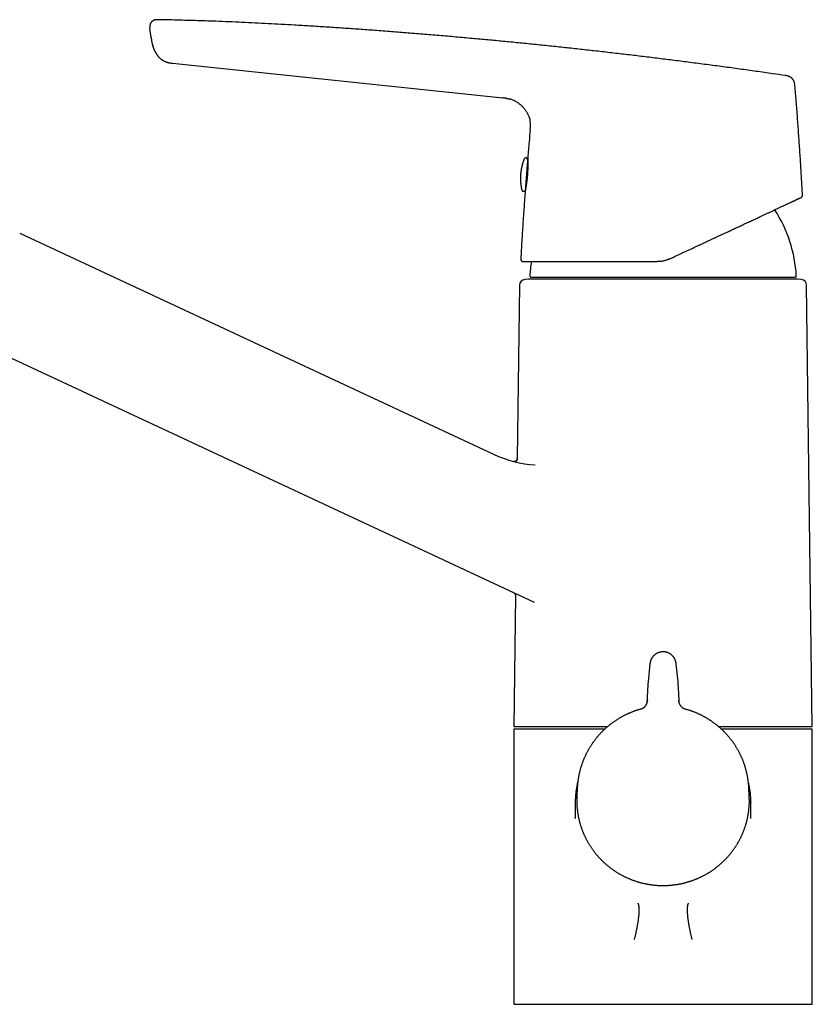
# Model space of a CAD drawing. Header units: millimetres. Extents: x 8 to 820, y 12 to 521.
# Tile 2 of 28: x 146 to 282, y 353 to 521. Entities that reach past the tile are written whole.
import ezdxf

# ---------------------------------------------------------------- set-up
doc = ezdxf.new("R2010")
doc.units = ezdxf.units.MM

msp = doc.modelspace()

# ---------------------------------------------------------------- linework, layer by layer
at = {"color": 7, "linetype": 'Continuous', "lineweight": 30}
for p, q in [((169.82, 521.12), (169.82, 521.12)), ((168.7, 518.1), (168.51, 519.64)), ((168.7, 518.1), (168.73, 517.89)), ((168.73, 517.89), (168.73, 517.89)), ((169.25, 515.92), (169.25, 515.92)), ((169.25, 515.92), (169.31, 515.8)), ((169.31, 515.8), (169.31, 515.8)), ((172.37, 513.7), (228.78, 507.77)), ((229.42, 507.69), (229.45, 507.68)), ((229.86, 507.6), (229.88, 507.59)), ((233.32, 504.42), (233.33, 504.39)), ((233.45, 503.91), (233.45, 503.9)), ((233.05, 497.43), (233.05, 497.4)), ((232.61, 491.87), (232.61, 491.83)), ((232.61, 491.83), (232.61, 491.83)), ((146.25, 484.69), (227.21, 446.93)), ((231.65, 475.78), (231.26, 446.18)), ((233.17, 476.82), (232.56, 476.77)), ((279.17, 476.82), (233.17, 476.82)), ((233.6, 477.18), (278.74, 477.18)), ((279.78, 476.77), (279.17, 476.82)), ((281.67, 400.42), (280.69, 475.78)), ((234.18, 421.62), (137.8, 466.56)), ((231.26, 446.18), (231.27, 446.18)), ((231.58, 445.48), (231.58, 445.48)), ((234.31, 445.11), (234.3, 445.11)), ((230.96, 422.79), (230.67, 400.42)), ((253.92, 411.13), (253.61, 408.09)), ((258.73, 408.09), (258.42, 411.13)), ((253.61, 408.09), (253.61, 408.01)), ((258.73, 408.03), (258.73, 408.09)), ((252.39, 403.39), (252.39, 403.39)), ((230.67, 400.42), (246.67, 400.42)), ((265.67, 400.42), (281.67, 400.42)), ((230.67, 400.02), (230.67, 353.02)), ((246.22, 400.02), (230.67, 400.02)), ((281.67, 400.02), (266.12, 400.02)), ((281.67, 353.02), (281.67, 400.02)), ((270.82, 390.01), (270.83, 389.93)), ((241.51, 389.96), (241.44, 388.55)), ((241.51, 389.93), (241.51, 389.97)), ((270.9, 388.55), (270.83, 389.96)), ((241.17, 387.5), (241.17, 384.76)), ((241.17, 387.5), (241.17, 387.5)), ((271.17, 387.51), (271.17, 387.5)), ((271.17, 384.76), (271.17, 387.5)), ((271.17, 387.5), (271.17, 387.5)), ((241.17, 384.78), (241.17, 384.76)), ((241.17, 384.76), (241.17, 384.77)), ((241.17, 384.76), (241.17, 384.75)), ((271.17, 384.76), (271.17, 384.77)), ((271.17, 384.76), (271.17, 384.77)), ((271.17, 384.74), (271.17, 384.76)), ((230.67, 353.02), (281.67, 353.02))]:
    msp.add_line(p, q, dxfattribs=at)
for centre, radius, start, end in [((232.73, 497.26), 0.3, 355.5526, 158.111), ((233.32, 497.06), 0.3, 175.5526, 210.417), ((232.33, 492.06), 0.3, 192.9942, 355.5526), ((232.94, 492.16), 0.3, 140.8648, 175.5526), ((256.17, 476.17), 22.8, 3.0809, 33.2097), ((232.36, 480.32), 0.5, 176.7184, 270), ((256.17, 476.17), 22.8, 170.7843, 176.919), ((232.65, 475.77), 1, 95, 179.2559), ((233.6, 477.38), 0.2, 176.9566, 270), ((278.74, 477.38), 0.2, 270, 3.0434), ((279.69, 475.77), 1, 0.7441, 85), ((235.67, 465.06), 20, 245, 266.078), ((255.73, 387.83), 14.3, 177.1194, 179.4768), ((256.61, 387.83), 14.3, 0.3772, 2.8806)]:
    msp.add_arc(centre, radius, start, end, dxfattribs=at)
for points, knots in [([(169.79, 521.12), (169.77, 521.12), (169.71, 521.12), (169.63, 521.12), (169.53, 521.11), (169.43, 521.1), (169.34, 521.08), (169.25, 521.05), (169.16, 521.02), (169.07, 520.98), (168.99, 520.92), (168.91, 520.87), (168.84, 520.8), (168.77, 520.73), (168.71, 520.66), (168.65, 520.58), (168.61, 520.49), (168.57, 520.4), (168.53, 520.31), (168.51, 520.21), (168.49, 520.1), (168.48, 519.99), (168.49, 519.87), (168.5, 519.76), (168.5, 519.68), (168.51, 519.64)], [0, 0, 0, 0, 0.026998, 0.069311, 0.111624, 0.153952, 0.196257, 0.238528, 0.28081, 0.323114, 0.365425, 0.407729, 0.450037, 0.492348, 0.534659, 0.576966, 0.619269, 0.661575, 0.703879, 0.746169, 0.796905, 0.847678, 0.898434, 0.9492, 1, 1, 1, 1]), ([(169.82, 521.12), (169.82, 521.12), (169.8, 521.12), (169.79, 521.12), (169.79, 521.12)], [0, 0, 0, 0, 0.4993294, 1, 1, 1, 1]), ([(277.05, 511.58), (276.33, 511.69), (274.67, 511.93), (272.07, 512.3), (269.26, 512.69), (266.44, 513.08), (263.61, 513.45), (260.84, 513.81), (258.12, 514.16), (255.45, 514.49), (252.77, 514.82), (250.1, 515.14), (247.43, 515.45), (244.76, 515.76), (242.1, 516.05), (239.43, 516.34), (236.77, 516.62), (234.12, 516.9), (231.48, 517.16), (228.86, 517.42), (226.23, 517.66), (223.54, 517.91), (220.77, 518.16), (217.94, 518.41), (215.1, 518.64), (212.26, 518.87), (209.42, 519.09), (206.63, 519.3), (203.9, 519.5), (201.22, 519.69), (198.54, 519.86), (195.86, 520.03), (193.32, 520.18), (190.94, 520.32), (188.7, 520.44), (186.46, 520.55), (184.22, 520.66), (181.99, 520.75), (179.9, 520.84), (177.98, 520.91), (176.22, 520.96), (174.46, 521.01), (172.7, 521.06), (171.15, 521.09), (170.19, 521.11), (169.82, 521.12)], [0, 0, 0, 0, 0.020268, 0.046668, 0.073079, 0.099506, 0.125951, 0.152419, 0.177396, 0.202388, 0.227383, 0.252371, 0.277338, 0.302273, 0.327168, 0.352041, 0.376917, 0.401808, 0.426266, 0.450729, 0.475195, 0.499661, 0.526085, 0.552513, 0.578948, 0.60539, 0.631839, 0.658293, 0.683238, 0.708185, 0.733133, 0.758079, 0.783025, 0.803815, 0.824607, 0.845403, 0.866204, 0.887012, 0.907829, 0.924192, 0.940562, 0.956939, 0.973314, 0.989671, 1, 1, 1, 1]), ([(168.73, 517.89), (168.73, 517.89), (168.73, 517.88), (168.73, 517.88), (168.73, 517.87), (168.73, 517.86), (168.74, 517.85), (168.74, 517.84), (168.74, 517.83), (168.74, 517.82), (168.74, 517.81), (168.74, 517.8), (168.74, 517.79), (168.75, 517.78), (168.75, 517.76), (168.75, 517.74), (168.75, 517.72), (168.76, 517.7), (168.76, 517.67), (168.76, 517.65), (168.76, 517.65)], [0, 0, 0, 0, 0.101495, 0.189684, 0.264767, 0.327051, 0.377066, 0.415835, 0.445546, 0.458441, 0.471064, 0.484328, 0.49902, 0.534769, 0.581199, 0.639527, 0.710336, 0.793926, 0.890455, 1, 1, 1, 1]), ([(168.76, 517.65), (168.77, 517.62), (168.78, 517.52), (168.82, 517.32), (168.87, 517.06), (168.93, 516.81), (169, 516.57), (169.06, 516.4), (169.09, 516.32), (169.09, 516.31)], [0, 0, 0, 0, 0.049072, 0.239865, 0.430676, 0.62146, 0.812214, 0.975738, 1, 1, 1, 1]), ([(168.87, 517.06), (168.87, 517.06), (168.87, 517.06), (168.87, 517.05), (168.88, 517.05), (168.88, 517.04), (168.88, 517.04), (168.88, 517.03), (168.88, 517.02), (168.89, 517.01), (168.89, 517), (168.89, 516.99), (168.9, 516.98), (168.9, 516.97), (168.9, 516.96), (168.91, 516.95), (168.91, 516.94), (168.91, 516.93), (168.91, 516.93), (168.91, 516.92), (168.92, 516.91), (168.92, 516.9), (168.92, 516.89), (168.93, 516.87), (168.93, 516.86), (168.93, 516.85), (168.94, 516.84), (168.94, 516.82), (168.94, 516.81), (168.95, 516.79), (168.95, 516.78), (168.96, 516.76), (168.96, 516.75), (168.97, 516.74), (168.97, 516.73), (168.97, 516.72), (168.98, 516.7), (168.98, 516.68), (168.98, 516.67), (168.99, 516.65), (168.99, 516.63), (169, 516.62), (169, 516.6), (169.01, 516.58), (169.01, 516.57), (169.01, 516.55), (169.02, 516.53), (169.03, 516.5), (169.04, 516.47), (169.05, 516.44), (169.06, 516.4), (169.07, 516.37), (169.08, 516.34), (169.09, 516.31), (169.1, 516.27), (169.12, 516.24), (169.13, 516.2), (169.15, 516.17), (169.16, 516.13), (169.18, 516.09), (169.19, 516.06), (169.2, 516.03), (169.21, 516), (169.22, 515.98), (169.23, 515.96), (169.24, 515.94), (169.25, 515.93), (169.25, 515.92)], [0, 0, 0, 0, 0.041806, 0.080861, 0.117156, 0.150679, 0.181415, 0.209353, 0.234482, 0.256797, 0.276298, 0.292999, 0.306932, 0.318174, 0.324933, 0.330402, 0.334839, 0.336821, 0.338746, 0.34072, 0.342893, 0.348244, 0.355353, 0.364448, 0.373232, 0.383397, 0.394968, 0.407753, 0.419432, 0.431641, 0.441367, 0.448992, 0.452259, 0.455347, 0.458436, 0.461708, 0.469347, 0.479102, 0.491354, 0.503715, 0.518024, 0.534313, 0.552597, 0.572881, 0.595164, 0.619437, 0.643963, 0.679607, 0.711853, 0.740885, 0.766922, 0.784821, 0.801308, 0.816564, 0.830813, 0.844322, 0.857398, 0.870378, 0.883403, 0.895901, 0.908211, 0.920787, 0.934052, 0.948362, 0.963996, 0.981159, 1, 1, 1, 1]), ([(168.87, 517.06), (168.87, 517.05), (168.88, 517.03), (168.89, 517), (168.89, 516.99), (168.89, 516.99)], [0, 0, 0, 0, 0.470536, 0.912757, 1, 1, 1, 1]), ([(169.31, 515.8), (169.31, 515.8), (169.31, 515.79), (169.32, 515.77), (169.33, 515.75), (169.35, 515.72), (169.36, 515.7), (169.38, 515.67), (169.39, 515.64), (169.41, 515.6), (169.44, 515.56), (169.46, 515.51), (169.49, 515.46), (169.52, 515.41), (169.56, 515.36), (169.59, 515.3), (169.63, 515.25), (169.67, 515.19), (169.71, 515.13), (169.75, 515.07), (169.8, 515.01), (169.84, 514.96), (169.88, 514.91), (169.93, 514.85), (169.97, 514.8), (170.02, 514.75), (170.05, 514.71), (170.07, 514.7)], [0, 0, 0, 0, 0.032303, 0.06259, 0.091122, 0.118223, 0.144271, 0.169704, 0.194995, 0.220637, 0.256175, 0.293986, 0.332417, 0.37097, 0.409645, 0.448442, 0.495164, 0.542068, 0.589244, 0.637753, 0.688574, 0.733231, 0.780383, 0.830362, 0.883461, 0.939933, 1, 1, 1, 1]), ([(170.02, 514.75), (170.02, 514.75), (170.03, 514.74), (170.04, 514.73), (170.05, 514.71), (170.06, 514.7), (170.07, 514.7)], [0, 0, 0, 0, 0.095432, 0.347919, 0.649356, 1, 1, 1, 1]), ([(170.07, 514.7), (170.07, 514.7), (170.12, 514.64), (170.21, 514.56), (170.33, 514.45), (170.46, 514.35), (170.58, 514.26), (170.72, 514.17), (170.86, 514.09), (171.01, 514.01), (171.17, 513.94), (171.28, 513.91), (171.34, 513.89)], [0, 0, 0, 0, 0.006772, 0.13604, 0.239508, 0.342974, 0.446392, 0.549744, 0.653051, 0.768758, 0.884529, 1, 1, 1, 1]), ([(171.34, 513.89), (171.34, 513.89), (171.35, 513.88), (171.36, 513.88), (171.37, 513.88), (171.38, 513.88), (171.39, 513.87), (171.41, 513.87), (171.43, 513.86), (171.44, 513.86), (171.46, 513.85), (171.48, 513.85), (171.5, 513.84), (171.52, 513.84), (171.54, 513.83), (171.57, 513.83), (171.59, 513.82), (171.6, 513.82), (171.62, 513.81), (171.63, 513.81), (171.65, 513.81), (171.66, 513.8), (171.68, 513.8), (171.7, 513.8), (171.72, 513.79), (171.73, 513.79), (171.75, 513.78), (171.76, 513.78), (171.78, 513.78), (171.79, 513.78), (171.8, 513.77), (171.82, 513.77), (171.83, 513.77), (171.84, 513.77), (171.85, 513.76), (171.86, 513.76), (171.87, 513.76), (171.88, 513.76)], [0, 0, 0, 0, 0.059253, 0.114791, 0.166549, 0.214475, 0.258526, 0.298672, 0.334895, 0.367191, 0.395575, 0.420092, 0.440827, 0.457944, 0.471761, 0.482905, 0.489438, 0.495724, 0.501768, 0.510373, 0.514489, 0.518704, 0.528347, 0.54076, 0.556633, 0.5763, 0.59994, 0.627657, 0.656007, 0.68771, 0.722786, 0.761243, 0.803083, 0.847464, 0.895091, 0.945945, 1, 1, 1, 1]), ([(171.88, 513.76), (171.93, 513.75), (172.01, 513.74), (172.1, 513.73), (172.14, 513.72)], [0, 0, 0, 0, 0.553596, 1, 1, 1, 1]), ([(172.14, 513.72), (172.15, 513.72), (172.15, 513.72), (172.16, 513.72), (172.17, 513.72), (172.19, 513.72), (172.2, 513.72), (172.21, 513.72), (172.22, 513.71), (172.23, 513.71), (172.25, 513.71), (172.26, 513.71), (172.27, 513.71), (172.28, 513.71), (172.28, 513.71), (172.3, 513.71), (172.31, 513.71), (172.34, 513.7), (172.36, 513.7), (172.37, 513.7)], [0, 0, 0, 0, 0.1497623, 0.2853142, 0.4066018, 0.5136059, 0.6063501, 0.6849203, 0.7346606, 0.7766845, 0.8112606, 0.8388952, 0.8606103, 0.8698946, 0.878619, 0.891407, 0.9158257, 0.9520237, 1, 1, 1, 1]), ([(278.69, 509.86), (278.69, 509.9), (278.68, 509.99), (278.67, 510.12), (278.65, 510.25), (278.62, 510.38), (278.58, 510.5), (278.54, 510.61), (278.49, 510.71), (278.44, 510.8), (278.38, 510.89), (278.31, 510.98), (278.24, 511.06), (278.16, 511.14), (278.08, 511.21), (277.99, 511.27), (277.9, 511.33), (277.8, 511.38), (277.7, 511.43), (277.58, 511.47), (277.45, 511.51), (277.32, 511.54), (277.2, 511.56), (277.11, 511.57), (277.07, 511.58)], [0, 0, 0, 0, 0.05002, 0.100024, 0.150031, 0.200044, 0.250029, 0.291694, 0.333367, 0.375039, 0.416705, 0.458358, 0.499997, 0.541634, 0.583284, 0.624949, 0.666622, 0.708299, 0.749969, 0.799958, 0.84997, 0.899976, 0.94998, 1, 1, 1, 1]), ([(280, 491.22), (279.95, 492.09), (279.85, 493.83), (279.69, 496.44), (279.52, 499.05), (279.33, 501.7), (279.14, 504.4), (278.92, 507.13), (278.77, 508.95), (278.69, 509.86)], [0, 0, 0, 0, 0.14, 0.28, 0.42, 0.56, 0.706667, 0.853333, 1, 1, 1, 1]), ([(229.45, 507.68), (229.45, 507.69), (229.37, 507.7), (229.22, 507.72), (229, 507.75), (228.85, 507.76), (228.78, 507.77)], [0, 0, 0, 0, 0.024428, 0.349623, 0.6748, 1, 1, 1, 1]), ([(229.42, 507.69), (229.44, 507.69), (229.52, 507.67), (229.66, 507.65), (229.8, 507.62), (229.87, 507.6), (229.88, 507.59)], [0, 0, 0, 0, 0.1159, 0.518402, 0.920947, 1, 1, 1, 1]), ([(233.33, 504.39), (233.33, 504.39), (233.31, 504.46), (233.26, 504.59), (233.19, 504.78), (233.1, 504.96), (233.01, 505.14), (232.91, 505.31), (232.8, 505.48), (232.69, 505.65), (232.57, 505.81), (232.44, 505.96), (232.3, 506.12), (232.15, 506.27), (231.99, 506.43), (231.83, 506.58), (231.65, 506.72), (231.47, 506.85), (231.29, 506.98), (231.1, 507.09), (230.91, 507.2), (230.71, 507.3), (230.51, 507.39), (230.3, 507.47), (230.09, 507.54), (229.94, 507.58), (229.86, 507.6), (229.86, 507.6)], [0, 0, 0, 0, 0.003334, 0.04392, 0.084516, 0.125131, 0.165762, 0.206394, 0.247012, 0.287622, 0.328231, 0.368843, 0.409457, 0.454944, 0.50043, 0.545916, 0.591405, 0.6369, 0.681584, 0.726259, 0.770922, 0.815579, 0.861051, 0.906531, 0.952017, 0.997504, 1, 1, 1, 1]), ([(233.32, 504.42), (233.32, 504.4), (233.35, 504.32), (233.39, 504.2), (233.42, 504.04), (233.44, 503.95), (233.45, 503.91), (233.45, 503.9)], [0, 0, 0, 0, 0.087942, 0.472231, 0.728973, 0.986049, 1, 1, 1, 1]), ([(233.47, 502.43), (233.48, 502.49), (233.49, 502.63), (233.5, 502.82), (233.51, 503.02), (233.52, 503.22), (233.51, 503.42), (233.49, 503.62), (233.47, 503.81), (233.44, 503.94), (233.43, 503.99)], [0, 0, 0, 0, 0.127013, 0.254016, 0.381024, 0.508031, 0.635001, 0.761983, 0.88898, 1, 1, 1, 1]), ([(233.47, 502.43), (233.41, 501.7), (233.27, 500.09), (233.12, 498.43), (233.05, 497.49), (233.05, 497.43)], [0, 0, 0, 0, 0.436691, 0.967705, 1, 1, 1, 1]), ([(232.45, 497.37), (232.43, 497.32), (232.4, 497.23), (232.34, 497.08), (232.29, 496.93), (232.24, 496.78), (232.19, 496.63), (232.15, 496.48), (232.11, 496.33), (232.07, 496.18), (232.03, 496.02), (232, 495.87), (231.96, 495.71), (231.94, 495.56), (231.91, 495.4), (231.89, 495.25), (231.87, 495.09), (231.85, 494.93), (231.83, 494.77), (231.82, 494.62), (231.81, 494.46), (231.81, 494.3), (231.8, 494.14), (231.8, 493.98), (231.8, 493.83), (231.81, 493.67), (231.82, 493.51), (231.83, 493.35), (231.84, 493.19), (231.86, 493.04), (231.87, 492.88), (231.9, 492.72), (231.92, 492.56), (231.95, 492.41), (231.98, 492.25), (232.01, 492.11), (232.03, 492.03), (232.03, 491.99)], [0, 0, 0, 0, 0.027419, 0.056177, 0.084942, 0.113715, 0.142495, 0.171283, 0.200078, 0.22888, 0.25769, 0.286506, 0.31533, 0.34416, 0.372998, 0.401842, 0.430693, 0.459551, 0.488416, 0.517288, 0.546167, 0.575053, 0.603945, 0.632845, 0.661751, 0.690664, 0.719585, 0.748512, 0.777447, 0.806389, 0.835338, 0.864295, 0.893259, 0.922231, 0.95121, 0.980197, 1, 1, 1, 1]), ([(233.05, 497.4), (233.05, 497.4), (233.05, 497.4), (233.05, 497.38), (233.05, 497.37), (233.05, 497.34), (233.05, 497.31), (233.05, 497.28), (233.05, 497.24), (233.05, 497.19), (233.05, 497.14), (233.06, 497.09), (233.06, 497.03), (233.06, 496.98), (233.06, 496.92), (233.06, 496.86), (233.06, 496.8), (233.06, 496.75), (233.06, 496.69), (233.06, 496.63), (233.06, 496.56), (233.06, 496.47), (233.06, 496.37), (233.06, 496.26), (233.06, 496.13), (233.06, 496), (233.05, 495.86), (233.05, 495.71), (233.05, 495.56), (233.04, 495.41), (233.03, 495.26), (233.02, 495.1), (233.01, 494.94), (233, 494.78), (232.99, 494.62), (232.98, 494.46), (232.96, 494.31), (232.95, 494.15), (232.93, 493.99), (232.92, 493.84), (232.9, 493.69), (232.88, 493.54), (232.86, 493.4), (232.84, 493.26), (232.82, 493.12), (232.81, 492.99), (232.79, 492.87), (232.77, 492.75), (232.75, 492.63), (232.73, 492.53), (232.72, 492.42), (232.7, 492.33), (232.68, 492.24), (232.67, 492.17), (232.66, 492.12), (232.65, 492.07), (232.65, 492.03), (232.64, 491.99), (232.63, 491.95), (232.63, 491.92), (232.62, 491.9), (232.62, 491.88), (232.61, 491.87), (232.61, 491.87), (232.61, 491.87)], [0, 0, 0, 0, 0.017285, 0.033968, 0.050064, 0.065581, 0.080527, 0.094906, 0.108722, 0.124131, 0.138778, 0.152667, 0.165798, 0.178172, 0.189791, 0.201908, 0.213078, 0.223303, 0.232994, 0.242738, 0.252539, 0.26803, 0.283616, 0.299304, 0.317261, 0.335364, 0.353606, 0.371869, 0.390133, 0.408403, 0.426683, 0.444981, 0.463303, 0.48166, 0.500063, 0.518483, 0.536866, 0.555221, 0.573554, 0.591871, 0.610173, 0.628463, 0.646743, 0.665012, 0.683275, 0.701534, 0.719792, 0.738125, 0.756643, 0.775353, 0.794257, 0.813355, 0.832643, 0.852118, 0.864243, 0.877073, 0.890607, 0.904839, 0.919766, 0.935384, 0.951689, 0.968678, 0.986354, 1, 1, 1, 1]), ([(233.03, 497.23), (233.03, 497.23), (233.03, 497.23), (233.03, 497.23), (233.03, 497.22), (233.03, 497.21), (233.03, 497.19), (233.02, 497.16), (233.02, 497.11), (233.02, 497.06), (233.01, 496.99), (233.01, 496.92), (233, 496.85), (232.99, 496.77), (232.99, 496.69), (232.98, 496.62), (232.98, 496.56), (232.97, 496.51), (232.97, 496.46), (232.96, 496.41), (232.96, 496.35), (232.95, 496.27), (232.95, 496.16), (232.93, 496.01), (232.92, 495.86), (232.91, 495.7), (232.9, 495.54), (232.88, 495.37), (232.87, 495.19), (232.86, 495.02), (232.85, 494.87), (232.84, 494.76), (232.83, 494.67), (232.82, 494.58), (232.82, 494.49), (232.81, 494.4), (232.8, 494.29), (232.79, 494.15), (232.78, 493.99), (232.77, 493.84), (232.75, 493.68), (232.74, 493.53), (232.73, 493.44), (232.73, 493.39)], [0, 0, 0, 0, 0.009808, 0.026259, 0.04279, 0.05942, 0.089933, 0.120215, 0.150386, 0.180568, 0.210882, 0.241449, 0.2671, 0.292574, 0.317942, 0.343277, 0.35656, 0.369864, 0.383199, 0.396575, 0.410004, 0.423494, 0.456595, 0.489399, 0.52206, 0.554731, 0.587568, 0.620725, 0.653826, 0.686631, 0.719291, 0.735618, 0.751967, 0.768358, 0.784809, 0.80134, 0.81797, 0.848497, 0.878787, 0.908961, 0.93914, 0.969446, 1, 1, 1, 1]), ([(232.73, 493.39), (232.73, 493.35), (232.72, 493.27), (232.71, 493.15), (232.7, 493.04), (232.7, 492.95), (232.69, 492.88), (232.69, 492.83), (232.68, 492.78), (232.68, 492.73), (232.68, 492.68), (232.67, 492.61), (232.66, 492.52), (232.66, 492.43), (232.65, 492.34), (232.64, 492.26), (232.64, 492.19), (232.63, 492.14), (232.63, 492.09), (232.63, 492.06), (232.63, 492.04), (232.63, 492.04), (232.62, 492.03), (232.62, 492.03), (232.62, 492.03)], [0, 0, 0, 0, 0.049627, 0.098906, 0.147973, 0.196968, 0.222653, 0.248375, 0.274156, 0.300016, 0.325973, 0.352047, 0.416061, 0.4795, 0.54266, 0.605842, 0.669345, 0.733465, 0.797479, 0.860918, 0.924078, 0.955652, 0.987269, 1, 1, 1, 1]), ([(232.61, 491.83), (232.54, 490.93), (232.41, 489.04), (232.21, 486.19), (232.03, 483.27), (231.91, 481.32), (231.86, 480.35)], [0, 0, 0, 0, 0.237457, 0.491647, 0.745829, 1, 1, 1, 1]), ([(279.71, 490.74), (279.73, 490.75), (279.77, 490.77), (279.83, 490.81), (279.88, 490.87), (279.93, 490.93), (279.96, 491), (279.98, 491.07), (280, 491.14), (280, 491.19), (280, 491.22)], [0, 0, 0, 0, 0.120149, 0.244362, 0.371439, 0.499999, 0.628558, 0.755636, 0.87985, 1, 1, 1, 1]), ([(257.3, 480.29), (257.48, 480.37), (257.84, 480.54), (258.38, 480.79), (258.91, 481.04), (259.44, 481.29), (259.97, 481.53), (260.5, 481.78), (261.01, 482.02), (261.53, 482.26), (262.02, 482.49), (262.5, 482.71), (262.95, 482.92), (263.4, 483.13), (263.84, 483.34), (264.28, 483.54), (264.72, 483.75), (265.16, 483.95), (265.59, 484.15), (266.01, 484.35), (266.41, 484.54), (266.82, 484.72), (267.22, 484.91), (267.61, 485.1), (268, 485.27), (268.37, 485.45), (268.73, 485.62), (269.09, 485.78), (269.45, 485.95), (269.81, 486.12), (270.19, 486.3), (270.58, 486.48), (270.96, 486.65), (271.33, 486.83), (271.7, 487), (272.06, 487.17), (272.42, 487.34), (272.74, 487.48), (273.02, 487.62), (273.27, 487.73), (273.51, 487.85), (273.75, 487.96), (273.99, 488.07), (274.22, 488.18), (274.45, 488.28), (274.69, 488.39), (274.94, 488.51), (275.21, 488.64), (275.46, 488.76), (275.72, 488.87), (275.96, 488.99), (276.2, 489.1), (276.43, 489.21), (276.65, 489.31), (276.87, 489.41), (277.07, 489.51), (277.27, 489.6), (277.46, 489.69), (277.65, 489.77), (277.82, 489.85), (277.97, 489.92), (278.11, 489.99), (278.24, 490.05), (278.37, 490.11), (278.49, 490.17), (278.6, 490.22), (278.73, 490.28), (278.86, 490.34), (278.99, 490.4), (279.11, 490.46), (279.21, 490.51), (279.3, 490.55), (279.38, 490.58), (279.45, 490.62), (279.51, 490.64), (279.56, 490.67), (279.61, 490.69), (279.64, 490.7), (279.67, 490.72), (279.69, 490.73), (279.7, 490.73), (279.71, 490.73), (279.71, 490.74)], [0, 0, 0, 0, 0.015806, 0.031579, 0.047327, 0.063055, 0.078771, 0.094201, 0.109632, 0.125071, 0.140503, 0.15425, 0.167974, 0.181677, 0.195365, 0.209043, 0.222714, 0.236385, 0.250058, 0.263142, 0.276196, 0.289227, 0.302238, 0.315233, 0.328216, 0.34045, 0.352682, 0.364914, 0.377187, 0.389586, 0.403397, 0.417186, 0.430957, 0.444717, 0.458469, 0.472219, 0.485973, 0.499736, 0.509851, 0.519923, 0.529952, 0.539942, 0.549894, 0.55981, 0.569693, 0.579546, 0.591891, 0.604195, 0.616464, 0.6287, 0.64091, 0.653097, 0.665267, 0.677425, 0.689574, 0.70172, 0.71365, 0.725587, 0.737534, 0.749496, 0.759627, 0.769729, 0.779804, 0.789856, 0.799886, 0.809898, 0.819896, 0.833623, 0.847335, 0.861039, 0.874744, 0.886434, 0.89811, 0.909777, 0.92144, 0.933103, 0.944771, 0.955783, 0.966807, 0.977849, 0.988912, 1, 1, 1, 1]), ([(232.36, 479.82), (232.36, 479.82), (232.36, 479.82), (232.38, 479.82), (232.41, 479.82), (232.45, 479.82), (232.5, 479.82), (232.55, 479.82), (232.59, 479.82), (232.64, 479.82), (232.7, 479.82), (232.77, 479.82), (232.85, 479.82), (232.94, 479.82), (233.05, 479.82), (233.18, 479.82), (233.31, 479.82), (233.46, 479.82), (233.61, 479.82), (233.77, 479.82), (233.92, 479.82), (234.03, 479.82), (234.12, 479.82), (234.21, 479.82), (234.3, 479.82), (234.4, 479.82), (234.49, 479.82), (234.62, 479.82), (234.78, 479.82), (234.97, 479.82), (235.17, 479.82), (235.39, 479.82), (235.62, 479.82), (235.86, 479.82), (236.1, 479.82), (236.36, 479.82), (236.63, 479.82), (236.9, 479.82), (237.18, 479.82), (237.46, 479.82), (237.76, 479.82), (238.05, 479.82), (238.36, 479.82), (238.67, 479.82), (238.99, 479.82), (239.34, 479.82), (239.69, 479.82), (240.06, 479.82), (240.43, 479.82), (240.8, 479.82), (241.18, 479.82), (241.56, 479.82), (241.93, 479.82), (242.31, 479.82), (242.69, 479.82), (243.08, 479.82), (243.47, 479.82), (243.86, 479.82), (244.26, 479.82), (244.66, 479.82), (245.06, 479.82), (245.46, 479.82), (245.87, 479.82), (246.28, 479.82), (246.63, 479.82), (246.9, 479.82), (247.11, 479.82), (247.32, 479.82), (247.53, 479.82), (247.74, 479.82), (247.96, 479.82), (248.23, 479.82), (248.56, 479.82), (248.95, 479.82), (249.33, 479.82), (249.7, 479.82), (250.06, 479.82), (250.42, 479.82), (250.77, 479.82), (251.12, 479.82), (251.53, 479.82), (252, 479.82), (252.52, 479.82), (253.05, 479.82), (253.59, 479.82), (254.12, 479.82), (254.65, 479.82), (255.01, 479.82), (255.19, 479.82)], [0, 0, 0, 0, 0.014697, 0.029371, 0.04403, 0.05868, 0.073329, 0.082924, 0.092524, 0.102131, 0.111747, 0.121628, 0.131797, 0.145399, 0.158986, 0.172563, 0.186137, 0.199714, 0.213299, 0.226898, 0.240518, 0.246982, 0.253441, 0.259894, 0.266343, 0.272788, 0.27923, 0.285669, 0.297469, 0.309267, 0.321065, 0.333711, 0.346368, 0.35904, 0.371788, 0.384731, 0.397655, 0.410563, 0.423461, 0.436355, 0.449248, 0.461917, 0.474595, 0.487288, 0.5, 0.513732, 0.527441, 0.541133, 0.554813, 0.568488, 0.582163, 0.595063, 0.607974, 0.620901, 0.633794, 0.646481, 0.65915, 0.671804, 0.684449, 0.69709, 0.70973, 0.72215, 0.734578, 0.747021, 0.759482, 0.7657, 0.771913, 0.778121, 0.784326, 0.790527, 0.796725, 0.80292, 0.814274, 0.825626, 0.836979, 0.847118, 0.857264, 0.867418, 0.877582, 0.887505, 0.897125, 0.911831, 0.926521, 0.941203, 0.955885, 0.970573, 0.985276, 1, 1, 1, 1]), ([(256.28, 479.94), (256.21, 479.92), (256.06, 479.89), (255.84, 479.86), (255.63, 479.84), (255.41, 479.82), (255.26, 479.82), (255.19, 479.82)], [0, 0, 0, 0, 0.201108, 0.401643, 0.601625, 0.801071, 1, 1, 1, 1]), ([(257.3, 480.29), (257.23, 480.26), (257.1, 480.2), (256.89, 480.12), (256.69, 480.05), (256.49, 479.99), (256.35, 479.96), (256.28, 479.94)], [0, 0, 0, 0, 0.205384, 0.408062, 0.608048, 0.805355, 1, 1, 1, 1]), ([(230.66, 445.7), (230.67, 445.7), (230.7, 445.69), (230.75, 445.69), (230.82, 445.69), (230.88, 445.7), (230.94, 445.72), (231, 445.75), (231.06, 445.78), (231.11, 445.83), (231.16, 445.88), (231.2, 445.94), (231.23, 446), (231.25, 446.06), (231.26, 446.12), (231.26, 446.16), (231.26, 446.18)], [0, 0, 0, 0, 0.042032, 0.109, 0.178861, 0.251242, 0.325656, 0.401524, 0.478189, 0.554952, 0.634706, 0.713026, 0.789226, 0.86273, 0.933092, 1, 1, 1, 1]), ([(231.27, 446.18), (231.27, 446.16), (231.26, 446.11), (231.25, 446.05), (231.23, 445.99), (231.21, 445.94), (231.18, 445.9), (231.15, 445.86), (231.12, 445.83), (231.09, 445.8), (231.04, 445.76), (230.98, 445.73), (230.93, 445.71), (230.9, 445.7), (230.87, 445.7), (230.84, 445.69), (230.82, 445.69), (230.81, 445.69), (230.79, 445.69), (230.78, 445.69), (230.77, 445.69), (230.76, 445.69), (230.75, 445.69), (230.74, 445.69), (230.72, 445.69), (230.7, 445.69), (230.69, 445.69), (230.68, 445.69), (230.68, 445.69)], [0, 0, 0, 0, 0.060559, 0.119261, 0.175095, 0.227168, 0.274751, 0.317289, 0.354395, 0.387144, 0.453653, 0.522078, 0.556779, 0.59149, 0.622018, 0.646645, 0.665555, 0.678913, 0.68889, 0.700108, 0.713774, 0.730534, 0.750745, 0.774608, 0.820668, 0.876683, 0.942817, 1, 1, 1, 1]), ([(230.67, 423.25), (230.69, 423.25), (230.71, 423.24), (230.74, 423.21), (230.77, 423.2), (230.79, 423.18), (230.82, 423.15), (230.85, 423.12), (230.87, 423.09), (230.9, 423.05), (230.92, 423), (230.94, 422.96), (230.95, 422.91), (230.96, 422.85), (230.96, 422.81), (230.96, 422.79)], [0, 0, 0, 0, 0.078421, 0.144268, 0.196641, 0.236778, 0.315162, 0.395928, 0.456893, 0.534645, 0.629018, 0.710251, 0.799782, 0.896745, 1, 1, 1, 1]), ([(258.42, 411.13), (258.42, 411.15), (258.42, 411.17), (258.41, 411.2), (258.41, 411.23), (258.41, 411.25), (258.4, 411.27), (258.4, 411.29), (258.4, 411.31), (258.39, 411.33), (258.39, 411.36), (258.38, 411.4), (258.37, 411.45), (258.36, 411.5), (258.34, 411.56), (258.32, 411.62), (258.31, 411.67), (258.29, 411.71), (258.28, 411.75), (258.26, 411.8), (258.23, 411.86), (258.2, 411.92), (258.17, 411.99), (258.13, 412.07), (258.07, 412.16), (258, 412.26), (257.92, 412.37), (257.82, 412.48), (257.72, 412.58), (257.61, 412.69), (257.49, 412.78), (257.36, 412.86), (257.23, 412.94), (257.1, 413), (256.96, 413.06), (256.82, 413.11), (256.67, 413.15), (256.52, 413.17), (256.37, 413.19), (256.22, 413.2), (256.07, 413.2), (255.92, 413.19), (255.77, 413.17), (255.62, 413.13), (255.48, 413.09), (255.34, 413.04), (255.2, 412.98), (255.06, 412.91), (254.93, 412.83), (254.81, 412.74), (254.69, 412.65), (254.58, 412.55), (254.49, 412.45), (254.41, 412.36), (254.34, 412.26), (254.27, 412.17), (254.22, 412.08), (254.17, 411.98), (254.12, 411.9), (254.09, 411.82), (254.06, 411.74), (254.03, 411.66), (254, 411.57), (253.98, 411.49), (253.97, 411.43), (253.96, 411.38), (253.95, 411.35), (253.94, 411.32), (253.94, 411.3), (253.94, 411.28), (253.94, 411.27), (253.93, 411.25), (253.93, 411.23), (253.93, 411.2), (253.92, 411.17), (253.92, 411.15), (253.92, 411.13)], [0, 0, 0, 0, 0.0105379, 0.0198061, 0.0277843, 0.0344573, 0.0398197, 0.0438873, 0.0467311, 0.0499905, 0.0537308, 0.0606635, 0.0680107, 0.0758796, 0.0856575, 0.0944068, 0.1020653, 0.1085838, 0.1143184, 0.1205023, 0.1296998, 0.1399618, 0.1513451, 0.1639109, 0.1777249, 0.1970118, 0.2163671, 0.235705, 0.2575805, 0.2792653, 0.3006705, 0.3217454, 0.3428801, 0.3641682, 0.385561, 0.4070085, 0.4284596, 0.4498635, 0.4711957, 0.4926159, 0.5141212, 0.5356632, 0.5571928, 0.5786611, 0.6000202, 0.6212534, 0.6426299, 0.6641747, 0.6858238, 0.7075122, 0.7291748, 0.7507478, 0.7689607, 0.7864863, 0.8033156, 0.8194625, 0.8349436, 0.8497773, 0.864482, 0.8756493, 0.8875582, 0.9001509, 0.9133628, 0.9271025, 0.9350165, 0.9417825, 0.9474655, 0.952129, 0.9541126, 0.9567113, 0.9605858, 0.9657987, 0.9723595, 0.9802594, 0.9894804, 1, 1, 1, 1]), ([(253.61, 408.02), (253.58, 407.66), (253.53, 406.94), (253.47, 405.87), (253.43, 405.06), (253.41, 404.6), (253.4, 404.51)], [0, 0, 0, 0, 0.306895, 0.61379, 0.920685, 1, 1, 1, 1]), ([(258.94, 404.51), (258.93, 404.6), (258.91, 405.06), (258.87, 405.87), (258.81, 406.94), (258.76, 407.66), (258.73, 408.02)], [0, 0, 0, 0, 0.079321, 0.386214, 0.693107, 1, 1, 1, 1]), ([(253.49, 404.88), (253.49, 404.88), (253.49, 404.88), (253.49, 404.88), (253.49, 404.88), (253.49, 404.88), (253.49, 404.88), (253.49, 404.87), (253.49, 404.86), (253.48, 404.85), (253.48, 404.84), (253.48, 404.83), (253.48, 404.82), (253.48, 404.81), (253.47, 404.79), (253.47, 404.77), (253.46, 404.75), (253.46, 404.72), (253.45, 404.68), (253.44, 404.64), (253.43, 404.6), (253.42, 404.57), (253.41, 404.53), (253.39, 404.48), (253.38, 404.43), (253.36, 404.38), (253.34, 404.33), (253.32, 404.28), (253.3, 404.23), (253.27, 404.17), (253.23, 404.1), (253.18, 404.01), (253.12, 403.93), (253.06, 403.85), (252.99, 403.77), (252.92, 403.69), (252.84, 403.63), (252.76, 403.57), (252.68, 403.52), (252.59, 403.47), (252.49, 403.43), (252.42, 403.41), (252.39, 403.4)], [0, 0, 0, 0, 0.010217, 0.02352, 0.036869, 0.060821, 0.084927, 0.10923, 0.133798, 0.157714, 0.174613, 0.189164, 0.204375, 0.222225, 0.241027, 0.258919, 0.276353, 0.297991, 0.321249, 0.346069, 0.369178, 0.389102, 0.407326, 0.425959, 0.445968, 0.46627, 0.486409, 0.506386, 0.526201, 0.545857, 0.581761, 0.61975, 0.660284, 0.696784, 0.735028, 0.774975, 0.816604, 0.851108, 0.886678, 0.923345, 0.961123, 1, 1, 1, 1]), ([(253.49, 404.85), (253.49, 404.9), (253.5, 404.96), (253.5, 405.01), (253.5, 405.03)], [0, 0, 0, 0, 0.78617, 1, 1, 1, 1]), ([(258.84, 405.03), (258.84, 405.01), (258.84, 404.96), (258.85, 404.91), (258.85, 404.86)], [0, 0, 0, 0, 0.232012, 1, 1, 1, 1]), ([(259.94, 403.41), (259.92, 403.41), (259.86, 403.43), (259.78, 403.46), (259.7, 403.5), (259.62, 403.54), (259.55, 403.59), (259.48, 403.64), (259.42, 403.7), (259.36, 403.75), (259.31, 403.81), (259.27, 403.86), (259.23, 403.92), (259.18, 403.98), (259.14, 404.04), (259.11, 404.1), (259.08, 404.16), (259.05, 404.22), (259.02, 404.29), (258.99, 404.35), (258.97, 404.41), (258.95, 404.46), (258.94, 404.5), (258.93, 404.53), (258.92, 404.55), (258.91, 404.59), (258.9, 404.62), (258.9, 404.66), (258.89, 404.69), (258.88, 404.71), (258.88, 404.72), (258.88, 404.74), (258.87, 404.75), (258.87, 404.77), (258.87, 404.79), (258.86, 404.8), (258.86, 404.81), (258.86, 404.82), (258.86, 404.83), (258.86, 404.84), (258.85, 404.85), (258.85, 404.86), (258.85, 404.87), (258.85, 404.87), (258.85, 404.88), (258.85, 404.88), (258.85, 404.88), (258.85, 404.88), (258.85, 404.88), (258.85, 404.88), (258.85, 404.88)], [0, 0, 0, 0, 0.033963, 0.070494, 0.106184, 0.141032, 0.175063, 0.208302, 0.240763, 0.272464, 0.297298, 0.321685, 0.347175, 0.374878, 0.404825, 0.427601, 0.451534, 0.476625, 0.502888, 0.528625, 0.551236, 0.57073, 0.585291, 0.597629, 0.611045, 0.628195, 0.651895, 0.672187, 0.689074, 0.698521, 0.708291, 0.720304, 0.734584, 0.751148, 0.765772, 0.781171, 0.795667, 0.809314, 0.82434, 0.842701, 0.863034, 0.882152, 0.899536, 0.915191, 0.929274, 0.949637, 0.967992, 0.984338, 0.992733, 1, 1, 1, 1]), ([(252.39, 403.41), (252.33, 403.39), (252.21, 403.36), (252.03, 403.31), (251.84, 403.25), (251.64, 403.19), (251.45, 403.13), (251.26, 403.06), (251.07, 402.99), (250.88, 402.92), (250.69, 402.85), (250.51, 402.77), (250.32, 402.69), (250.14, 402.61), (249.95, 402.52), (249.77, 402.44), (249.59, 402.35), (249.41, 402.26), (249.23, 402.16), (249.05, 402.06), (248.88, 401.97), (248.7, 401.86), (248.53, 401.76), (248.36, 401.65), (248.19, 401.55), (248.02, 401.43), (247.85, 401.32), (247.69, 401.21), (247.52, 401.09), (247.36, 400.97), (247.2, 400.84), (247.04, 400.72), (246.88, 400.59), (246.73, 400.46), (246.57, 400.33), (246.42, 400.2), (246.27, 400.06), (246.12, 399.93), (245.98, 399.79), (245.83, 399.65), (245.69, 399.5), (245.55, 399.36), (245.41, 399.21), (245.27, 399.06), (245.14, 398.91), (245.01, 398.76), (244.88, 398.6), (244.75, 398.45), (244.62, 398.29), (244.5, 398.13), (244.38, 397.97), (244.26, 397.81), (244.14, 397.64), (244.03, 397.47), (243.92, 397.31), (243.81, 397.14), (243.7, 396.97), (243.59, 396.79), (243.49, 396.62), (243.39, 396.44), (243.29, 396.27), (243.2, 396.09), (243.1, 395.91), (243.01, 395.73), (242.92, 395.55), (242.84, 395.37), (242.75, 395.18), (242.67, 395), (242.6, 394.81), (242.52, 394.62), (242.45, 394.43), (242.38, 394.24), (242.31, 394.05), (242.24, 393.86), (242.18, 393.67), (242.12, 393.48), (242.06, 393.28), (242.01, 393.09), (241.96, 392.89), (241.91, 392.7), (241.86, 392.5), (241.82, 392.3), (241.78, 392.11), (241.74, 391.91), (241.7, 391.71), (241.67, 391.51), (241.64, 391.31), (241.62, 391.11), (241.59, 390.91), (241.57, 390.71), (241.55, 390.51), (241.53, 390.31), (241.52, 390.13), (241.52, 390.02), (241.51, 389.97)], [0, 0, 0, 0, 0.009125, 0.020053, 0.030982, 0.04191, 0.052839, 0.063767, 0.074696, 0.085625, 0.096554, 0.107482, 0.118411, 0.12934, 0.140269, 0.151199, 0.162128, 0.173057, 0.183986, 0.194915, 0.205845, 0.216774, 0.227703, 0.238633, 0.249562, 0.260491, 0.271421, 0.28235, 0.29328, 0.304209, 0.315139, 0.326068, 0.336997, 0.347927, 0.358856, 0.369785, 0.380715, 0.391644, 0.402573, 0.413502, 0.424432, 0.435361, 0.44629, 0.457219, 0.468148, 0.479077, 0.490006, 0.500935, 0.511863, 0.522792, 0.533721, 0.544649, 0.555578, 0.566506, 0.577434, 0.588362, 0.59929, 0.610218, 0.621146, 0.632074, 0.643002, 0.65393, 0.664857, 0.675785, 0.686712, 0.697639, 0.708566, 0.719493, 0.73042, 0.741347, 0.752273, 0.7632, 0.774126, 0.785053, 0.795979, 0.806905, 0.817831, 0.828757, 0.839682, 0.850608, 0.861533, 0.872458, 0.883384, 0.894309, 0.905233, 0.916158, 0.927083, 0.938007, 0.948932, 0.959856, 0.97078, 0.981704, 0.992628, 1, 1, 1, 1]), ([(270.83, 389.97), (270.83, 389.99), (270.82, 390.08), (270.81, 390.23), (270.8, 390.43), (270.78, 390.63), (270.76, 390.83), (270.73, 391.03), (270.71, 391.24), (270.68, 391.43), (270.65, 391.63), (270.61, 391.83), (270.58, 392.03), (270.54, 392.23), (270.49, 392.43), (270.45, 392.62), (270.4, 392.82), (270.35, 393.02), (270.3, 393.21), (270.24, 393.4), (270.18, 393.6), (270.12, 393.79), (270.06, 393.98), (269.99, 394.17), (269.92, 394.36), (269.85, 394.55), (269.77, 394.74), (269.7, 394.92), (269.62, 395.11), (269.54, 395.29), (269.45, 395.48), (269.36, 395.66), (269.27, 395.84), (269.18, 396.02), (269.09, 396.2), (268.99, 396.37), (268.89, 396.55), (268.79, 396.72), (268.68, 396.9), (268.58, 397.07), (268.47, 397.24), (268.36, 397.41), (268.24, 397.57), (268.13, 397.74), (268.01, 397.9), (267.89, 398.07), (267.77, 398.23), (267.64, 398.38), (267.51, 398.54), (267.39, 398.7), (267.25, 398.85), (267.12, 399), (266.99, 399.15), (266.85, 399.3), (266.71, 399.44), (266.57, 399.59), (266.42, 399.73), (266.28, 399.87), (266.13, 400.01), (265.98, 400.14), (265.83, 400.28), (265.68, 400.41), (265.52, 400.54), (265.37, 400.67), (265.21, 400.79), (265.05, 400.92), (264.89, 401.04), (264.72, 401.16), (264.56, 401.27), (264.39, 401.39), (264.22, 401.5), (264.05, 401.61), (263.88, 401.72), (263.71, 401.82), (263.54, 401.92), (263.36, 402.02), (263.19, 402.12), (263.01, 402.22), (262.83, 402.31), (262.65, 402.4), (262.47, 402.49), (262.28, 402.57), (262.1, 402.66), (261.91, 402.74), (261.73, 402.81), (261.54, 402.89), (261.35, 402.96), (261.16, 403.03), (260.97, 403.1), (260.78, 403.16), (260.59, 403.23), (260.39, 403.28), (260.2, 403.34), (260.05, 403.38), (259.97, 403.4), (259.95, 403.41)], [0, 0, 0, 0, 0.003228, 0.014151, 0.025073, 0.035995, 0.046917, 0.057839, 0.068761, 0.079683, 0.090605, 0.101526, 0.112448, 0.123369, 0.13429, 0.145212, 0.156133, 0.167054, 0.177975, 0.188895, 0.199816, 0.210737, 0.221657, 0.232578, 0.243498, 0.254419, 0.265339, 0.276259, 0.287179, 0.298099, 0.309019, 0.319939, 0.330859, 0.341779, 0.352699, 0.363619, 0.374539, 0.385458, 0.396378, 0.407298, 0.418218, 0.429137, 0.440057, 0.450977, 0.461896, 0.472816, 0.483735, 0.494655, 0.505575, 0.516494, 0.527414, 0.538334, 0.549253, 0.560173, 0.571093, 0.582013, 0.592933, 0.603852, 0.614772, 0.625692, 0.636612, 0.647532, 0.658453, 0.669373, 0.680293, 0.691213, 0.702134, 0.713054, 0.723975, 0.734895, 0.745816, 0.756737, 0.767658, 0.778579, 0.7895, 0.800421, 0.811342, 0.822263, 0.833185, 0.844106, 0.855028, 0.86595, 0.876872, 0.887794, 0.898716, 0.909638, 0.920561, 0.931483, 0.942406, 0.953328, 0.964251, 0.975174, 0.986097, 0.99702, 1, 1, 1, 1]), ([(241.6, 391.02), (241.6, 391.02), (241.57, 390.91), (241.52, 390.68), (241.45, 390.34), (241.39, 389.99), (241.34, 389.71), (241.31, 389.48), (241.29, 389.33), (241.27, 389.17), (241.25, 389.02), (241.24, 388.86), (241.22, 388.71), (241.21, 388.58), (241.2, 388.45), (241.2, 388.33), (241.19, 388.22), (241.18, 388.12), (241.18, 388.01), (241.18, 387.92), (241.17, 387.83), (241.17, 387.75), (241.17, 387.69), (241.17, 387.64), (241.17, 387.6), (241.17, 387.56), (241.17, 387.53), (241.17, 387.51), (241.17, 387.5), (241.17, 387.5)], [0, 0, 0, 0, 0.0018468, 0.0977725, 0.1955713, 0.295243, 0.3967877, 0.440434, 0.4844174, 0.5287378, 0.5733954, 0.6178731, 0.6601019, 0.6976602, 0.7330279, 0.7662052, 0.7971924, 0.8259899, 0.8560572, 0.8832985, 0.9077151, 0.9293089, 0.9480823, 0.9615754, 0.9731164, 0.9827114, 0.9903708, 0.9961159, 1, 1, 1, 1]), ([(271.17, 387.51), (271.17, 387.53), (271.17, 387.58), (271.17, 387.65), (271.17, 387.72), (271.16, 387.79), (271.16, 387.85), (271.16, 387.94), (271.16, 388.05), (271.15, 388.18), (271.14, 388.32), (271.14, 388.46), (271.13, 388.61), (271.11, 388.76), (271.1, 388.93), (271.08, 389.1), (271.06, 389.29), (271.03, 389.5), (271, 389.72), (270.96, 389.95), (270.92, 390.18), (270.87, 390.43), (270.82, 390.69), (270.77, 390.88), (270.74, 390.99), (270.74, 391.02)], [0, 0, 0, 0, 0.018964, 0.04004, 0.058943, 0.076623, 0.095438, 0.115564, 0.149838, 0.187347, 0.228093, 0.267208, 0.308902, 0.353175, 0.400029, 0.449462, 0.501474, 0.561157, 0.62391, 0.689732, 0.758624, 0.830581, 0.904089, 0.977919, 1, 1, 1, 1]), ([(241.42, 387.96), (241.42, 387.91), (241.42, 387.8), (241.42, 387.63), (241.43, 387.43), (241.44, 387.23), (241.45, 387.03), (241.46, 386.83), (241.47, 386.63), (241.49, 386.43), (241.51, 386.24), (241.54, 386.04), (241.56, 385.84), (241.59, 385.64), (241.62, 385.45), (241.66, 385.25), (241.69, 385.05), (241.73, 384.86), (241.78, 384.66), (241.82, 384.47), (241.87, 384.27), (241.92, 384.08), (241.97, 383.89), (242.03, 383.7), (242.09, 383.51), (242.15, 383.32), (242.22, 383.13), (242.28, 382.94), (242.35, 382.75), (242.42, 382.57), (242.5, 382.38), (242.58, 382.2), (242.66, 382.01), (242.74, 381.83), (242.82, 381.65), (242.91, 381.47), (243, 381.29), (243.09, 381.11), (243.19, 380.94), (243.28, 380.76), (243.38, 380.59), (243.49, 380.42), (243.59, 380.24), (243.7, 380.07), (243.81, 379.91), (243.92, 379.74), (244.03, 379.58), (244.15, 379.41), (244.27, 379.25), (244.39, 379.09), (244.51, 378.93), (244.63, 378.77), (244.76, 378.62), (244.89, 378.47), (245.02, 378.31), (245.16, 378.16), (245.29, 378.02), (245.43, 377.87), (245.57, 377.73), (245.71, 377.58), (245.85, 377.44), (246, 377.3), (246.15, 377.17), (246.3, 377.03), (246.45, 376.9), (246.6, 376.77), (246.76, 376.64), (246.91, 376.52), (247.07, 376.39), (247.23, 376.27), (247.39, 376.15), (247.56, 376.03), (247.72, 375.92), (247.89, 375.8), (248.06, 375.69), (248.23, 375.58), (248.4, 375.48), (248.57, 375.37), (248.75, 375.27), (248.92, 375.17), (249.1, 375.08), (249.28, 374.98), (249.46, 374.89), (249.64, 374.8), (249.82, 374.71), (250, 374.63), (250.19, 374.55), (250.37, 374.47), (250.56, 374.39), (250.75, 374.31), (250.94, 374.24), (251.13, 374.17), (251.32, 374.11), (251.51, 374.04), (251.7, 373.98), (251.89, 373.92), (252.09, 373.86), (252.28, 373.81), (252.48, 373.76), (252.68, 373.71), (252.87, 373.66), (253.07, 373.62), (253.27, 373.58), (253.47, 373.54), (253.67, 373.51), (253.87, 373.48), (254.07, 373.45), (254.27, 373.42), (254.47, 373.39), (254.67, 373.37), (254.87, 373.35), (255.07, 373.34), (255.28, 373.32), (255.48, 373.31), (255.68, 373.31), (255.88, 373.3), (256.08, 373.3), (256.29, 373.3), (256.49, 373.3), (256.69, 373.31), (256.89, 373.31), (257.1, 373.33), (257.3, 373.34), (257.5, 373.36), (257.7, 373.38), (257.9, 373.4), (258.1, 373.42), (258.3, 373.45), (258.5, 373.48), (258.7, 373.51), (258.9, 373.55), (259.1, 373.59), (259.3, 373.63), (259.5, 373.67), (259.7, 373.72), (259.89, 373.77), (260.09, 373.82), (260.28, 373.87), (260.48, 373.93), (260.67, 373.99), (260.86, 374.05), (261.05, 374.12), (261.24, 374.18), (261.43, 374.25), (261.62, 374.33), (261.81, 374.4), (262, 374.48), (262.18, 374.56), (262.37, 374.64), (262.55, 374.73), (262.73, 374.81), (262.91, 374.9), (263.09, 375), (263.27, 375.09), (263.45, 375.19), (263.62, 375.29), (263.8, 375.39), (263.97, 375.49), (264.14, 375.6), (264.31, 375.71), (264.48, 375.82), (264.64, 375.94), (264.81, 376.05), (264.97, 376.17), (265.13, 376.29), (265.29, 376.41), (265.45, 376.54), (265.61, 376.66), (265.76, 376.79), (265.92, 376.92), (266.07, 377.05), (266.22, 377.19), (266.36, 377.33), (266.51, 377.47), (266.65, 377.61), (266.79, 377.75), (266.93, 377.89), (267.07, 378.04), (267.21, 378.19), (267.34, 378.34), (267.47, 378.49), (267.6, 378.64), (267.73, 378.8), (267.85, 378.96), (267.97, 379.12), (268.09, 379.28), (268.21, 379.44), (268.33, 379.6), (268.44, 379.77), (268.55, 379.93), (268.66, 380.1), (268.77, 380.27), (268.87, 380.44), (268.97, 380.62), (269.07, 380.79), (269.17, 380.96), (269.26, 381.14), (269.36, 381.32), (269.44, 381.5), (269.53, 381.68), (269.62, 381.86), (269.7, 382.04), (269.78, 382.23), (269.85, 382.41), (269.93, 382.6), (270, 382.78), (270.07, 382.97), (270.13, 383.16), (270.2, 383.35), (270.26, 383.54), (270.32, 383.73), (270.37, 383.92), (270.43, 384.11), (270.48, 384.31), (270.53, 384.5), (270.57, 384.69), (270.61, 384.89), (270.65, 385.08), (270.69, 385.28), (270.72, 385.48), (270.75, 385.67), (270.78, 385.87), (270.81, 386.07), (270.83, 386.27), (270.85, 386.47), (270.87, 386.67), (270.88, 386.86), (270.9, 387.06), (270.91, 387.26), (270.91, 387.46), (270.92, 387.66), (270.92, 387.81), (270.92, 387.9), (270.92, 387.92)], [0, 0, 0, 0, 0.002801, 0.007149, 0.011496, 0.015844, 0.020192, 0.024539, 0.028887, 0.033234, 0.037582, 0.041929, 0.046277, 0.050625, 0.054972, 0.05932, 0.063667, 0.068015, 0.072363, 0.07671, 0.081058, 0.085406, 0.089753, 0.094101, 0.098449, 0.102797, 0.107145, 0.111492, 0.11584, 0.120188, 0.124536, 0.128884, 0.133232, 0.13758, 0.141928, 0.146276, 0.150624, 0.154972, 0.15932, 0.163668, 0.168016, 0.172365, 0.176713, 0.181061, 0.185409, 0.189758, 0.194106, 0.198455, 0.202803, 0.207152, 0.2115, 0.215849, 0.220197, 0.224546, 0.228894, 0.233243, 0.237592, 0.241941, 0.246289, 0.250638, 0.254987, 0.259336, 0.263685, 0.268034, 0.272383, 0.276732, 0.281081, 0.28543, 0.289779, 0.294129, 0.298478, 0.302827, 0.307176, 0.311526, 0.315875, 0.320225, 0.324574, 0.328923, 0.333273, 0.337622, 0.341972, 0.346322, 0.350671, 0.355021, 0.35937, 0.36372, 0.36807, 0.37242, 0.376769, 0.381119, 0.385469, 0.389819, 0.394169, 0.398519, 0.402868, 0.407218, 0.411568, 0.415918, 0.420268, 0.424618, 0.428968, 0.433318, 0.437668, 0.442018, 0.446369, 0.450719, 0.455069, 0.459419, 0.463769, 0.468119, 0.472469, 0.476819, 0.481169, 0.48552, 0.48987, 0.49422, 0.49857, 0.50292, 0.50727, 0.511621, 0.515971, 0.520321, 0.524671, 0.529021, 0.533371, 0.537722, 0.542072, 0.546422, 0.550772, 0.555122, 0.559472, 0.563822, 0.568172, 0.572523, 0.576873, 0.581223, 0.585573, 0.589923, 0.594273, 0.598623, 0.602973, 0.607323, 0.611673, 0.616022, 0.620372, 0.624722, 0.629072, 0.633422, 0.637772, 0.642121, 0.646471, 0.650821, 0.655171, 0.65952, 0.66387, 0.66822, 0.672569, 0.676919, 0.681268, 0.685618, 0.689967, 0.694317, 0.698666, 0.703015, 0.707365, 0.711714, 0.716063, 0.720413, 0.724762, 0.729111, 0.73346, 0.737809, 0.742158, 0.746507, 0.750856, 0.755205, 0.759554, 0.763903, 0.768252, 0.772601, 0.776949, 0.781298, 0.785647, 0.789996, 0.794344, 0.798693, 0.803041, 0.80739, 0.811738, 0.816087, 0.820435, 0.824784, 0.829132, 0.83348, 0.837829, 0.842177, 0.846525, 0.850873, 0.855221, 0.85957, 0.863918, 0.868266, 0.872614, 0.876962, 0.88131, 0.885658, 0.890006, 0.894353, 0.898701, 0.903049, 0.907397, 0.911745, 0.916093, 0.92044, 0.924788, 0.929136, 0.933484, 0.937831, 0.942179, 0.946527, 0.950874, 0.955222, 0.959569, 0.963917, 0.968265, 0.972612, 0.97696, 0.981307, 0.985655, 0.990002, 0.99435, 0.998698, 1, 1, 1, 1]), ([(251.85, 370.28), (251.86, 370.26), (251.88, 370.22), (251.91, 370.16), (251.94, 370.08), (251.96, 370), (251.98, 369.91), (252, 369.81), (252.01, 369.7), (252.03, 369.59), (252.04, 369.47), (252.04, 369.34), (252.05, 369.2), (252.05, 369.05), (252.04, 368.9), (252.04, 368.74), (252.03, 368.57), (252.02, 368.4), (252, 368.23), (251.99, 368.05), (251.97, 367.86), (251.94, 367.66), (251.92, 367.46), (251.89, 367.25), (251.86, 367.05), (251.82, 366.83), (251.79, 366.62), (251.75, 366.4), (251.71, 366.18), (251.66, 365.95), (251.62, 365.72), (251.57, 365.49), (251.52, 365.25), (251.46, 365.02), (251.41, 364.78), (251.35, 364.55), (251.29, 364.31), (251.25, 364.15), (251.23, 364.07)], [0, 0, 0, 0, 0.028, 0.056, 0.084, 0.112, 0.14, 0.1675, 0.195, 0.2225, 0.25, 0.278, 0.306, 0.334, 0.362, 0.39, 0.4175, 0.445, 0.4725, 0.5, 0.528, 0.556, 0.584, 0.612, 0.64, 0.6675, 0.695, 0.7225, 0.75, 0.778, 0.806, 0.834, 0.862, 0.89, 0.9175, 0.945, 0.9725, 1, 1, 1, 1]), ([(260.48, 370.28), (260.47, 370.26), (260.45, 370.22), (260.42, 370.15), (260.4, 370.08), (260.37, 370), (260.35, 369.91), (260.33, 369.81), (260.32, 369.7), (260.31, 369.59), (260.3, 369.47), (260.29, 369.33), (260.29, 369.2), (260.29, 369.05), (260.29, 368.9), (260.3, 368.74), (260.31, 368.57), (260.32, 368.4), (260.33, 368.23), (260.35, 368.05), (260.37, 367.86), (260.39, 367.66), (260.42, 367.46), (260.45, 367.25), (260.48, 367.04), (260.51, 366.83), (260.55, 366.62), (260.59, 366.4), (260.63, 366.18), (260.67, 365.95), (260.72, 365.72), (260.77, 365.49), (260.82, 365.25), (260.87, 365.01), (260.93, 364.78), (260.98, 364.54), (261.04, 364.31), (261.08, 364.15), (261.1, 364.07)], [0, 0, 0, 0, 0.028, 0.056001, 0.084001, 0.112001, 0.140002, 0.167502, 0.195002, 0.222502, 0.250003, 0.278003, 0.306003, 0.334003, 0.362003, 0.390003, 0.417503, 0.445003, 0.472503, 0.500003, 0.528003, 0.556003, 0.584003, 0.612003, 0.640003, 0.667503, 0.695003, 0.722502, 0.750002, 0.778002, 0.806002, 0.834002, 0.862001, 0.890001, 0.917501, 0.945001, 0.9725, 1, 1, 1, 1])]:
    msp.add_open_spline(points, degree=3, knots=knots, dxfattribs=at)

doc.saveas('drawing.dxf')
